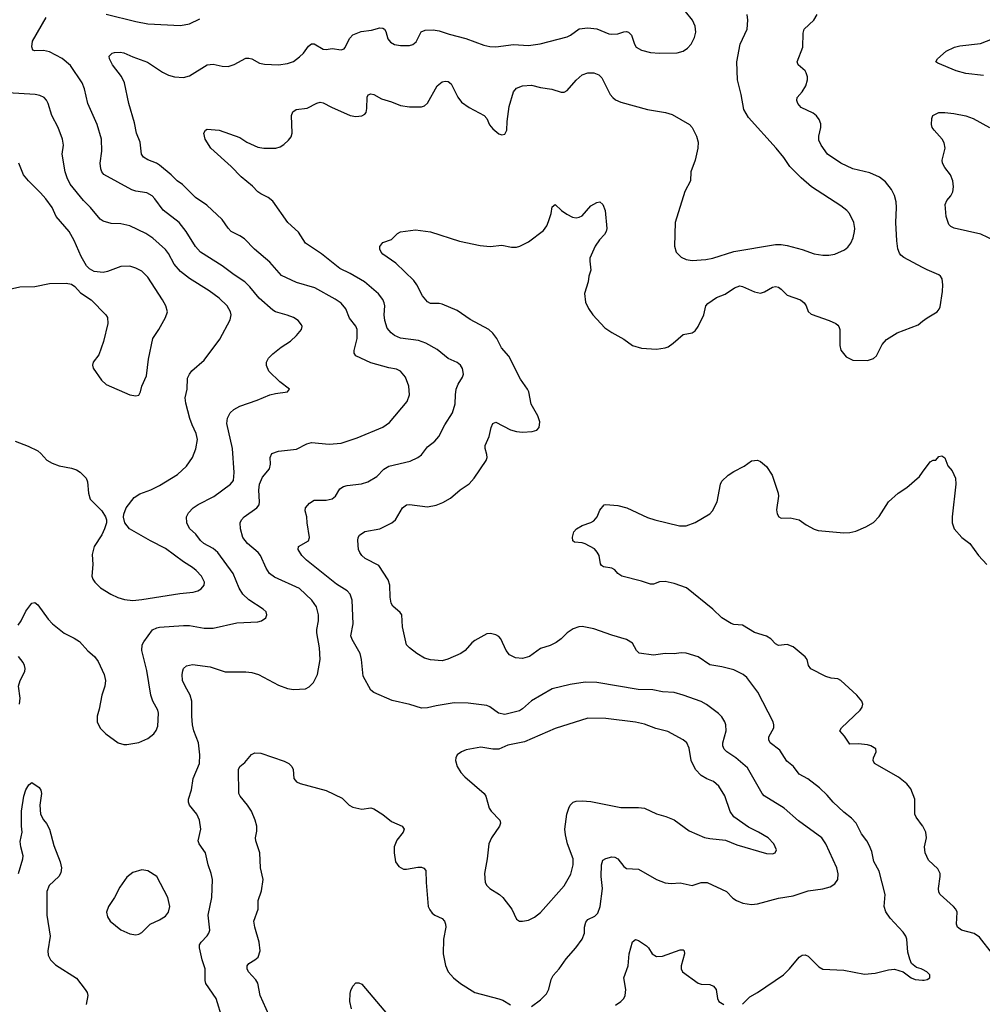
# Model space of a CAD drawing. Header units: inches. Extents: x 1308439 to 1441336, y 959892 to 1036309.
# Tile 77 of 167: x 1363929 to 1370401, y 1001211 to 1007834. Entities that reach past the tile are written whole.
import ezdxf

# ---------------------------------------------------------------- set-up
doc = ezdxf.new("R2010")
doc.units = ezdxf.units.IN
doc.header["$MEASUREMENT"] = 0
doc.layers.add('B3060', color=7, linetype='Continuous')
doc.layers.add('B3070', color=7, linetype='Continuous')

msp = doc.modelspace()

# ---------------------------------------------------------------- linework, layer by layer
at = {"layer": 'B3060', "color": 6}
for points, elevation in [([(1364510, 1007871.9), (1364710, 1007821.2), (1364790, 1007805.9), (1365010, 1007795.1), (1365070, 1007806.8), (1365139.9, 1007840.1)], 3400), ([(1365292.8, 1001110), (1365249.1, 1001250), (1365181.1, 1001350), (1365176.9, 1001370), (1365176.5, 1001450), (1365156.1, 1001510), (1365137.9, 1001590), (1365139, 1001610), (1365148.7, 1001630), (1365188.4, 1001671.6), (1365201, 1001690), (1365206.4, 1001710), (1365197.2, 1001810), (1365219.9, 1001930), (1365225.7, 1002050), (1365217.4, 1002090), (1365195.4, 1002150), (1365178.3, 1002230), (1365136.6, 1002290), (1365129.9, 1002310), (1365146.8, 1002390), (1365136.9, 1002450), (1365120.7, 1002490), (1365071, 1002550), (1365063.8, 1002570), (1365064.7, 1002590), (1365085.2, 1002654.8), (1365094.7, 1002730), (1365137.6, 1002830), (1365141.2, 1002890), (1365130.4, 1002970.4), (1365100.1, 1003050), (1365090, 1003091.6), (1365085.4, 1003150), (1365086.9, 1003250), (1365074.2, 1003290), (1365040.6, 1003350), (1365024.7, 1003390), (1365021.2, 1003430), (1365024.9, 1003455.1), (1365030.4, 1003470), (1365050, 1003487.9), (1365090, 1003497), (1365210, 1003480.2), (1365310, 1003447.6), (1365450, 1003446.5), (1365490, 1003442.3), (1365535.5, 1003430), (1365670, 1003357.1), (1365730, 1003336.1), (1365770, 1003328.3), (1365850, 1003333.8), (1365874.2, 1003345.8), (1365904.6, 1003375.4), (1365931.6, 1003428.4), (1365950.2, 1003529.8), (1365944.6, 1003610), (1365926, 1003710), (1365926.7, 1003733.3), (1365938.9, 1003790), (1365939.1, 1003830), (1365923.9, 1003883.9), (1365892.3, 1003930), (1365810, 1004007), (1365643.3, 1004083.3), (1365609.1, 1004109.1), (1365585.8, 1004145.8), (1365549, 1004230), (1365531.8, 1004250), (1365459.6, 1004310), (1365428.6, 1004350), (1365412.6, 1004410), (1365410.6, 1004450), (1365420.4, 1004470), (1365438.6, 1004490), (1365523.7, 1004550), (1365538.1, 1004570), (1365540.8, 1004590), (1365536.3, 1004670), (1365541.8, 1004710), (1365562.1, 1004757.9), (1365607.9, 1004812.1), (1365615.2, 1004844.8), (1365614.1, 1004890), (1365624.5, 1004915.5), (1365668.7, 1004931.3), (1365790, 1004946.1), (1365858.5, 1004981.5), (1365890, 1004989.8), (1366010, 1004978.9), (1366090, 1004985.8), (1366198.1, 1005021.9), (1366370, 1005092.7), (1366414.9, 1005125.1), (1366533.9, 1005266.1), (1366549.9, 1005310), (1366545.3, 1005370), (1366522.2, 1005430), (1366490, 1005470.3), (1366462.9, 1005482.9), (1366410, 1005493.1), (1366290, 1005526.8), (1366190, 1005572.8), (1366178.3, 1005590), (1366178.2, 1005610), (1366198.9, 1005690), (1366198.3, 1005750), (1366190, 1005772.3), (1366146.6, 1005826.6), (1366121.4, 1005890), (1366090, 1005926.6), (1366050, 1005954.8), (1365914.2, 1006030), (1365790, 1006066.1), (1365690, 1006114.4), (1365610, 1006202.1), (1365507.2, 1006290), (1365439.4, 1006359.4), (1365410, 1006380.7), (1365350, 1006410.3), (1365330, 1006430.8), (1365289.6, 1006490), (1365186.6, 1006586.6), (1365110, 1006638.6), (1365024.6, 1006724.6), (1364988.7, 1006750), (1364948.1, 1006790), (1364870, 1006854.9), (1364848.3, 1006868.3), (1364790, 1006891.5), (1364762.1, 1006910), (1364747.8, 1006930), (1364739, 1007010), (1364715.1, 1007070), (1364701.5, 1007141.5), (1364662.3, 1007270), (1364634.5, 1007410), (1364612.6, 1007452.6), (1364553.4, 1007530), (1364532.5, 1007570), (1364530.6, 1007590), (1364550, 1007608), (1364566.7, 1007613.3), (1364604.3, 1007615.7), (1364630, 1007610.6), (1364690, 1007583.7), (1364789, 1007549), (1364890, 1007481.7), (1364930, 1007462.2), (1364970, 1007451), (1365030, 1007445.9), (1365070, 1007456.1), (1365190, 1007530.9), (1365230, 1007535.7), (1365290, 1007520.8), (1365330, 1007518.8), (1365370, 1007532.7), (1365450, 1007574.7), (1365470, 1007576.5), (1365490, 1007572), (1365541.4, 1007541.4), (1365574.3, 1007534.3), (1365670, 1007531.3), (1365730, 1007539), (1365770, 1007553.8), (1365810, 1007583.3), (1365838, 1007610), (1365870, 1007655.5), (1365890, 1007672.9), (1365910, 1007670.9), (1365970, 1007637.1), (1365990, 1007634.5), (1366030, 1007640.4), (1366090, 1007631.9), (1366110, 1007637.7), (1366115.6, 1007644.4), (1366149.1, 1007710.9), (1366170, 1007732.4), (1366225.5, 1007754.5), (1366295.1, 1007764.9), (1366350, 1007779.2), (1366370, 1007778.3), (1366380.7, 1007770), (1366390, 1007754), (1366404.9, 1007704.9), (1366422.6, 1007682.6), (1366450, 1007668), (1366490, 1007660.3), (1366550, 1007660.5), (1366573.2, 1007666.8), (1366593.9, 1007686.1), (1366627.5, 1007752.5), (1366655.5, 1007764.5), (1366710, 1007766), (1366750, 1007760.1), (1366816, 1007736), (1366928.5, 1007708.5), (1367050, 1007663.2), (1367090, 1007653.3), (1367130, 1007651.2), (1367250, 1007667.1), (1367350, 1007661.4), (1367428.8, 1007671.2), (1367610, 1007718.9), (1367633.1, 1007730), (1367690, 1007772.4), (1367750, 1007779.9), (1367810, 1007773), (1367890, 1007739.9), (1367910, 1007735.8), (1367950, 1007739.6), (1367992.1, 1007752.1), (1368010, 1007754), (1368022, 1007750), (1368041.6, 1007730), (1368062.1, 1007670), (1368073.8, 1007650), (1368109.8, 1007629.8), (1368170, 1007613.9), (1368230, 1007608), (1368350, 1007611.6), (1368390, 1007621.9), (1368418.2, 1007641.8), (1368442.8, 1007670), (1368466.2, 1007713.8), (1368474.6, 1007750), (1368471.2, 1007790), (1368451.7, 1007830), (1368406.5, 1007890)], 3300), ([(1367370, 1001196), (1367430, 1001240.1), (1367470, 1001282), (1367486.6, 1001313.4), (1367503.2, 1001376.8), (1367516.2, 1001403.8), (1367555.8, 1001450), (1367603.1, 1001516.9), (1367669, 1001590), (1367710.8, 1001650), (1367726, 1001690), (1367725.9, 1001730), (1367735.5, 1001764.5), (1367750, 1001781.2), (1367796.9, 1001803.1), (1367816.3, 1001823.7), (1367831.5, 1001868.5), (1367847.4, 1001990), (1367837.6, 1002070), (1367840.8, 1002150), (1367850, 1002180.5), (1367869.1, 1002190.9), (1367910, 1002202.2), (1367930, 1002201.8), (1367950, 1002190.6), (1367990, 1002137.9), (1368010, 1002124.9), (1368090, 1002119.4), (1368210, 1002051.1), (1368270, 1002028.1), (1368310, 1002023.7), (1368370, 1002028.5), (1368450, 1002010.9), (1368510, 1002030.1), (1368550.5, 1002030.5), (1368682, 1001970), (1368724.8, 1001924.8), (1368748.6, 1001908.6), (1368792.3, 1001892.3), (1368850, 1001882.8), (1368890, 1001887.4), (1369030, 1001924.7), (1369130, 1001940.2), (1369230, 1001974), (1369330, 1001988.5), (1369378.1, 1002001.9), (1369410, 1002020.4), (1369429.9, 1002050), (1369431.6, 1002088.4), (1369423.5, 1002130), (1369349.7, 1002290), (1369322.7, 1002330), (1369166.1, 1002446.1), (1369068.5, 1002530), (1368934.4, 1002614.4), (1368921.1, 1002630), (1368821.8, 1002801.8), (1368744.6, 1002870), (1368683.3, 1002910), (1368666.7, 1002926.7), (1368656.5, 1002950), (1368657.5, 1002970), (1368678.7, 1003050), (1368677.8, 1003090), (1368670.8, 1003110.8), (1368650, 1003145.4), (1368627.6, 1003167.6), (1368547, 1003227), (1368510, 1003247.3), (1368390, 1003290.9), (1368328.4, 1003308.4), (1368250, 1003312.5), (1368186, 1003326), (1368087.8, 1003327.8), (1367810, 1003375.9), (1367730, 1003378.5), (1367630, 1003362.8), (1367510, 1003333.1), (1367370, 1003252.9), (1367310, 1003197.5), (1367290, 1003185.1), (1367190, 1003159.8), (1367149.3, 1003169.3), (1367090, 1003211.6), (1367070, 1003221), (1366944.2, 1003235.8), (1366850, 1003237.9), (1366730, 1003219.4), (1366670, 1003204.8), (1366630, 1003204.1), (1366552.8, 1003227.2), (1366434.4, 1003254.4), (1366310, 1003309.1), (1366290, 1003325), (1366238.6, 1003418.6), (1366228, 1003530), (1366217.6, 1003570), (1366164.1, 1003664.1), (1366155.7, 1003690), (1366171, 1003770), (1366164, 1003930), (1366150.2, 1003970), (1366130, 1003992.4), (1366058.1, 1004038.1), (1365858.2, 1004198.2), (1365826.5, 1004230), (1365801.8, 1004270), (1365804.2, 1004290), (1365870, 1004329.4), (1365876.8, 1004350), (1365861.1, 1004450), (1365859.1, 1004490), (1365849.5, 1004530), (1365850.7, 1004550), (1365877.5, 1004582.5), (1365910, 1004601.8), (1365990, 1004602.1), (1366030, 1004611.4), (1366052.4, 1004630), (1366082.6, 1004677.4), (1366105.1, 1004694.9), (1366130, 1004701.9), (1366227.9, 1004712.1), (1366270, 1004725.9), (1366330, 1004762.5), (1366377.9, 1004810), (1366410, 1004830), (1366554.4, 1004865.6), (1366607, 1004890), (1366630, 1004906.1), (1366670, 1004959.9), (1366720.8, 1004999.2), (1366747.9, 1005030), (1366788, 1005110), (1366838.3, 1005190), (1366857.5, 1005250), (1366858.5, 1005310), (1366864.3, 1005350), (1366877.5, 1005382.5), (1366907.3, 1005430), (1366912.7, 1005450), (1366906.9, 1005486.9), (1366892.6, 1005510), (1366870, 1005527.3), (1366810, 1005554.7), (1366735.1, 1005615.1), (1366658.9, 1005658.9), (1366610, 1005677.1), (1366490, 1005692.7), (1366450, 1005709.4), (1366427.6, 1005727.6), (1366400, 1005760), (1366383, 1005810), (1366378.6, 1005850), (1366383.6, 1005910), (1366380.4, 1005930), (1366371.5, 1005951.5), (1366340.9, 1005990), (1366247.4, 1006070), (1366150, 1006128), (1366081.2, 1006161.2), (1365959.2, 1006259.2), (1365850.9, 1006330.9), (1365804.4, 1006404.4), (1365732.3, 1006470), (1365630, 1006612.7), (1365599.1, 1006639.1), (1365550, 1006662), (1365530, 1006676.6), (1365495, 1006715), (1365417.3, 1006777.3), (1365350, 1006845.9), (1365213.2, 1006970), (1365176, 1007030), (1365167.2, 1007070), (1365177.7, 1007090), (1365190, 1007097.1), (1365270, 1007091.7), (1365410, 1007040.7), (1365457.1, 1007010), (1365530, 1006976.4), (1365570, 1006969.7), (1365651, 1006969), (1365680.6, 1006979.4), (1365705.3, 1006994.7), (1365737.1, 1007022.9), (1365754.2, 1007045.8), (1365760.1, 1007070), (1365756.3, 1007190), (1365765, 1007215), (1365787.1, 1007230), (1365861.2, 1007238.8), (1365927.8, 1007272.2), (1365950, 1007278.8), (1365970, 1007275.7), (1366025.4, 1007245.4), (1366150, 1007189.2), (1366190, 1007183.3), (1366230, 1007188.5), (1366250, 1007198.3), (1366258.1, 1007210), (1366263.3, 1007236.7), (1366265.8, 1007314.2), (1366272.2, 1007327.8), (1366290, 1007336.4), (1366310, 1007331.8), (1366362.1, 1007302.1), (1366430, 1007282.7), (1366490, 1007256.5), (1366550, 1007247.3), (1366630, 1007247.4), (1366650, 1007255.3), (1366670, 1007273.6), (1366736.9, 1007390), (1366770, 1007416.6), (1366790, 1007421.2), (1366810, 1007417.4), (1366830, 1007403.8), (1366873.9, 1007313.9), (1366899.1, 1007279.1), (1366950, 1007243.7), (1367051.5, 1007190), (1367069.2, 1007170), (1367088.1, 1007128.1), (1367110, 1007100.3), (1367150, 1007067), (1367170, 1007059.5), (1367190, 1007064.6), (1367203.5, 1007090), (1367205.5, 1007150), (1367219.2, 1007250), (1367249.9, 1007350), (1367270, 1007374.6), (1367310.8, 1007389.2), (1367370, 1007393.3), (1367430, 1007378.4), (1367507.2, 1007367.2), (1367570, 1007345.9), (1367590, 1007347.1), (1367610, 1007357.3), (1367670, 1007427.1), (1367710, 1007463.7), (1367750, 1007477.3), (1367790, 1007477.2), (1367823.2, 1007463.2), (1367843.9, 1007443.9), (1367899.6, 1007330), (1367916.4, 1007310), (1367936, 1007296), (1367970, 1007280.4), (1368150.4, 1007230.4), (1368270.4, 1007210), (1368316.3, 1007196.3), (1368433.7, 1007130), (1368451.4, 1007110), (1368480.1, 1007050), (1368490.6, 1007010.6), (1368488.7, 1006970), (1368471.3, 1006888.7), (1368442.6, 1006810), (1368440.1, 1006750), (1368400.4, 1006679.6), (1368337, 1006470), (1368330.8, 1006310), (1368343.5, 1006270), (1368376.6, 1006236.6), (1368410, 1006221.8), (1368450, 1006215.4), (1368541.7, 1006221.6), (1368590, 1006230.7), (1368730, 1006276), (1369010, 1006323), (1369050, 1006322.7), (1369090, 1006315.6), (1369190, 1006288.3), (1369270, 1006258.9), (1369329.3, 1006250.7), (1369370, 1006250.7), (1369410, 1006256.9), (1369474.3, 1006285.7), (1369496.5, 1006303.5), (1369517, 1006330), (1369533.2, 1006366.8), (1369542.3, 1006410), (1369544.3, 1006430), (1369538.3, 1006470), (1369508.9, 1006530), (1369490, 1006550.6), (1369450, 1006581.2), (1369252.3, 1006710), (1369183.9, 1006770), (1369107.5, 1006847.5), (1369067, 1006907), (1369015.5, 1006970), (1368830, 1007177), (1368797.2, 1007230), (1368779, 1007330), (1368754.3, 1007430), (1368751, 1007550), (1368773.1, 1007670), (1368820.1, 1007770), (1368825.9, 1007830), (1368820.1, 1007870)], 3200), ([(1370000, 1006167.9), (1369874.4, 1006234.4), (1369854, 1006250), (1369844.2, 1006264.2), (1369833.2, 1006293.2), (1369826.3, 1006346.3), (1369819.2, 1006470), (1369824, 1006570), (1369821.5, 1006610), (1369810.8, 1006650.8), (1369790, 1006692.9), (1369750, 1006743), (1369710, 1006775.5), (1369644.3, 1006804.3), (1369530, 1006831.6), (1369449.9, 1006870), (1369360.7, 1006930), (1369317.1, 1006990), (1369303.2, 1007023.2), (1369302.5, 1007050), (1369316.3, 1007110), (1369314.6, 1007134.6), (1369303.7, 1007163.7), (1369286.8, 1007186.8), (1369264.6, 1007204.6), (1369183.2, 1007243.2), (1369160.7, 1007270), (1369154.1, 1007290), (1369155.8, 1007310), (1369190.4, 1007350), (1369214.9, 1007390), (1369225, 1007430), (1369225, 1007450), (1369217.3, 1007477.3), (1369209.8, 1007490), (1369163.9, 1007530), (1369156.3, 1007550), (1369195.4, 1007650), (1369196.1, 1007743.9), (1369202.9, 1007770), (1369268.2, 1007830), (1369291.2, 1007868.8)], 3100), ([(1363918, 1003762), (1363938.1, 1003790), (1363970, 1003856.3), (1364010, 1003910.1), (1364030, 1003913.3), (1364050, 1003899.1), (1364121.1, 1003801.1), (1364149.8, 1003769.8), (1364227.8, 1003707.8), (1364294.8, 1003674.8), (1364330, 1003651), (1364388, 1003588), (1364431.5, 1003550), (1364456.1, 1003516.1), (1364498, 1003430), (1364506.3, 1003390), (1364501.4, 1003350), (1364480.1, 1003290), (1364464.1, 1003195.9), (1364449.5, 1003150), (1364450.2, 1003110), (1364470, 1003069.1), (1364507.9, 1003030), (1364591.8, 1002970), (1364630, 1002958.1), (1364650, 1002959.1), (1364730, 1002973), (1364790, 1002999.5), (1364830, 1003030.9), (1364846.4, 1003053.6), (1364857.1, 1003082.9), (1364862.1, 1003170), (1364857, 1003190), (1364823.9, 1003250), (1364810.5, 1003290), (1364783.9, 1003456.1), (1364749.3, 1003590), (1364753.1, 1003630), (1364763.4, 1003650), (1364822.7, 1003730), (1364850, 1003744), (1364870, 1003747.1), (1365030, 1003760.2), (1365070, 1003758.5), (1365170, 1003740.3), (1365230, 1003740.6), (1365390, 1003776.9), (1365530, 1003783.1), (1365555.1, 1003790), (1365583.8, 1003810), (1365591.6, 1003830), (1365585.2, 1003850), (1365567, 1003870), (1365470, 1003931.2), (1365430.1, 1003970.1), (1365404.9, 1004010), (1365365, 1004110), (1365261.9, 1004250), (1365230, 1004277.5), (1365167.2, 1004310), (1365145.6, 1004330), (1365114.3, 1004374.3), (1365071, 1004411), (1365052.5, 1004450), (1365050.3, 1004490), (1365063.6, 1004516.4), (1365095.8, 1004550), (1365127.9, 1004572.1), (1365233.4, 1004626.6), (1365347.4, 1004710), (1365365.6, 1004734.4), (1365371.2, 1004788.8), (1365359.5, 1004950), (1365321.7, 1005118.3), (1365325.5, 1005154.5), (1365344.9, 1005190), (1365368.8, 1005211.2), (1365410, 1005234.2), (1365525.8, 1005274.2), (1365610.3, 1005310.3), (1365650, 1005320.8), (1365729.3, 1005330.7), (1365744, 1005350), (1365677.6, 1005397.6), (1365603.9, 1005470), (1365587.4, 1005507.4), (1365589, 1005530), (1365602.4, 1005557.6), (1365630, 1005587.5), (1365687.7, 1005632.3), (1365750, 1005672.7), (1365791.1, 1005710), (1365823.9, 1005750), (1365827.8, 1005770), (1365822.7, 1005782.7), (1365800.7, 1005810), (1365770.2, 1005830.2), (1365727.7, 1005847.7), (1365650, 1005868.4), (1365630, 1005880.2), (1365540, 1005960), (1365476.8, 1006036.8), (1365443.6, 1006070), (1365370, 1006118), (1365290, 1006178.8), (1365145.1, 1006270), (1365110, 1006308.5), (1365048.4, 1006408.4), (1365002.1, 1006470), (1364892.8, 1006552.8), (1364838.1, 1006630), (1364819, 1006650), (1364784.6, 1006670), (1364710, 1006680.7), (1364682.9, 1006690), (1364493.9, 1006793.9), (1364482.2, 1006810), (1364475.5, 1006830), (1364471.1, 1006870), (1364481.7, 1006950), (1364479.8, 1007030), (1364449.5, 1007130), (1364386.3, 1007270), (1364364.1, 1007370), (1364349.9, 1007410), (1364270, 1007526.1), (1364213.5, 1007573.5), (1364130, 1007618.3), (1364090, 1007625.9), (1364030, 1007624), (1364017.8, 1007630), (1364010.8, 1007650.8), (1364014.9, 1007690), (1364108, 1007850)], 3400), ([(1363898.4, 1004998.4), (1363985.2, 1004965.2), (1364050, 1004933.7), (1364070, 1004917.2), (1364110.5, 1004870.5), (1364146.7, 1004850), (1364193.2, 1004833.2), (1364278, 1004818), (1364310, 1004806.1), (1364336.2, 1004790), (1364375.5, 1004750), (1364385.3, 1004725.3), (1364391, 1004650), (1364402.2, 1004610), (1364480.3, 1004530), (1364506.7, 1004490), (1364512.4, 1004470), (1364512.2, 1004450), (1364500.2, 1004410), (1364480.2, 1004370), (1364429.3, 1004290.7), (1364416.3, 1004236.3), (1364421.5, 1004170), (1364414.4, 1004090), (1364420.2, 1004070), (1364433.5, 1004050), (1364472.4, 1004012.4), (1364541.8, 1003970), (1364587.8, 1003947.8), (1364633.8, 1003933.8), (1364690, 1003928.1), (1364750, 1003933.2), (1365005.1, 1003974.9), (1365096.2, 1003983.8), (1365126.8, 1003993.2), (1365150, 1004006.7), (1365169, 1004030), (1365170.6, 1004050), (1365151.4, 1004090), (1365115.7, 1004130), (1365090.6, 1004150), (1365030, 1004188.5), (1364910, 1004276), (1364808, 1004328), (1364667, 1004410), (1364636.1, 1004450), (1364627.2, 1004487.2), (1364628.2, 1004508.2), (1364644, 1004550), (1364699.2, 1004620.8), (1364736.2, 1004643.8), (1364810, 1004671.4), (1364870, 1004700.2), (1364990, 1004775.4), (1365049.5, 1004830), (1365091.3, 1004890), (1365113, 1004947), (1365125.1, 1005010), (1365116.3, 1005050), (1365088, 1005108), (1365072.4, 1005152.4), (1365045.2, 1005254.8), (1365042.6, 1005290), (1365055.6, 1005350), (1365057.6, 1005422.4), (1365070, 1005449.5), (1365087.3, 1005472.7), (1365170, 1005545), (1365275.4, 1005684.6), (1365344.6, 1005815.4), (1365350.6, 1005849.4), (1365345.8, 1005870), (1365323.7, 1005910), (1365270, 1005961), (1365202.8, 1006010), (1365070, 1006093.5), (1365010, 1006141.4), (1364967.8, 1006190), (1364930, 1006260.8), (1364910, 1006287.6), (1364825, 1006365), (1364776, 1006396), (1364670, 1006447.8), (1364610, 1006460.7), (1364544.3, 1006464.3), (1364490, 1006479.2), (1364470, 1006492.6), (1364404.2, 1006570), (1364357.4, 1006617.4), (1364267.8, 1006727.8), (1364247.5, 1006770), (1364234.6, 1006810), (1364215.5, 1006930), (1364222.4, 1006990), (1364215.9, 1007030), (1364188, 1007110), (1364145.1, 1007190), (1364121.3, 1007270), (1364110, 1007292.5), (1364093.1, 1007310), (1364064.5, 1007324.5), (1364032.1, 1007332.1), (1363850, 1007341.7)], 3500), ([(1363810, 1006009.3), (1363930, 1006036.4), (1364030, 1006040.1), (1364130, 1006058.7), (1364241, 1006061), (1364276.2, 1006056.2), (1364299.1, 1006039.1), (1364336.8, 1005996.8), (1364410.6, 1005950.6), (1364507.6, 1005850), (1364519.3, 1005830), (1364520.9, 1005790), (1364492.1, 1005670), (1364460.1, 1005579.9), (1364423.9, 1005530), (1364418.5, 1005510), (1364422.7, 1005490), (1364478.3, 1005410), (1364510, 1005380.8), (1364670, 1005311.4), (1364710, 1005304.9), (1364730, 1005309.1), (1364741, 1005330), (1364750.6, 1005370), (1364782.1, 1005437.9), (1364795.8, 1005550), (1364823.5, 1005690), (1364864.5, 1005750), (1364909.1, 1005830), (1364922.5, 1005870), (1364911.3, 1005910), (1364889.5, 1005950), (1364790, 1006102.7), (1364750, 1006142.1), (1364710, 1006163.5), (1364670, 1006176.2), (1364610, 1006174.2), (1364519.4, 1006140.6), (1364490, 1006134.7), (1364430, 1006139.7), (1364397.8, 1006157.8), (1364378.8, 1006178.8), (1364342.3, 1006242.3), (1364295.9, 1006350), (1364260.7, 1006410), (1364174.1, 1006510), (1364146.3, 1006570), (1364104.8, 1006630), (1364069.9, 1006670), (1363987.6, 1006750), (1363955.5, 1006790), (1363923.4, 1006870)], 3600), ([(1370000, 1001444.7), (1369990, 1001449.7), (1369959.1, 1001459.1), (1369926, 1001486), (1369913.7, 1001513.7), (1369901.6, 1001561.6), (1369893.5, 1001650), (1369886.5, 1001670), (1369870, 1001695.2), (1369782.5, 1001790), (1369752.8, 1001832.8), (1369742.1, 1001870), (1369747.4, 1001950), (1369707.4, 1002107.4), (1369672.7, 1002172.7), (1369658.4, 1002238.4), (1369641.4, 1002281.4), (1369626, 1002310), (1369590, 1002358), (1369552.6, 1002430), (1369522.9, 1002462.9), (1369470, 1002504.2), (1369399, 1002570), (1369358.2, 1002618.2), (1369307.6, 1002667.6), (1369227.5, 1002727.5), (1369170, 1002759.3), (1369131.2, 1002810), (1369087.5, 1002847.5), (1369040, 1002920), (1368974.7, 1002970), (1368965.6, 1002990), (1368966.8, 1003010), (1368998.8, 1003070), (1369000.3, 1003090), (1368995.9, 1003110), (1368891.1, 1003311.1), (1368818.4, 1003410), (1368794.1, 1003430), (1368730, 1003460.3), (1368650, 1003481.3), (1368570, 1003495.5), (1368490, 1003548.6), (1368410, 1003573.9), (1368376.3, 1003576.3), (1368330, 1003569.6), (1368270, 1003570.7), (1368190, 1003559.9), (1368094, 1003574), (1368076.9, 1003590), (1368050, 1003640.4), (1368010, 1003664.7), (1367910, 1003694.1), (1367790, 1003737), (1367710, 1003751.5), (1367689.6, 1003750.4), (1367650, 1003737.1), (1367610.4, 1003709.6), (1367570.3, 1003669.7), (1367535.3, 1003644.7), (1367495.4, 1003624.6), (1367430, 1003605), (1367357.2, 1003550), (1367310, 1003537.3), (1367261.9, 1003541.9), (1367222.1, 1003562.1), (1367200.1, 1003590), (1367164, 1003670), (1367150, 1003685.3), (1367130, 1003696.5), (1367094, 1003706), (1367070, 1003703.9), (1366990, 1003658.2), (1366970, 1003642.9), (1366923.2, 1003590), (1366895.9, 1003570), (1366808.2, 1003531.8), (1366770, 1003521.6), (1366690, 1003527.4), (1366650, 1003538.6), (1366598.5, 1003570), (1366548.8, 1003608.8), (1366530, 1003629.7), (1366502.2, 1003750), (1366499.1, 1003830), (1366487, 1003847), (1366437.8, 1003890), (1366426.6, 1003910), (1366419.1, 1003950), (1366416.6, 1004030), (1366406.6, 1004066.6), (1366343.7, 1004163.7), (1366251, 1004210), (1366228.5, 1004230), (1366215.1, 1004250), (1366207.9, 1004270), (1366202, 1004330), (1366204.6, 1004350), (1366213.2, 1004366.8), (1366248.9, 1004391.1), (1366350, 1004410.4), (1366431.2, 1004448.8), (1366454.8, 1004470), (1366502.8, 1004550), (1366530, 1004570.1), (1366550, 1004572.4), (1366670, 1004556.6), (1366730, 1004567.7), (1366773.9, 1004586.1), (1366824.6, 1004615.4), (1366890, 1004670.7), (1366950, 1004712.8), (1366985.7, 1004750), (1367065.5, 1004870), (1367071.6, 1004890), (1367070.3, 1004909.7), (1367058, 1004950), (1367058.1, 1004970), (1367084.8, 1005030), (1367098.6, 1005090), (1367110, 1005118.3), (1367130, 1005127.4), (1367230, 1005074.5), (1367270, 1005063.1), (1367310, 1005060.4), (1367375.4, 1005064.6), (1367406.5, 1005073.5), (1367421, 1005090), (1367425.3, 1005130), (1367412.2, 1005170), (1367368.5, 1005248.5), (1367352.4, 1005330), (1367343, 1005350), (1367296.5, 1005416.5), (1367216.8, 1005570), (1367167.4, 1005627.4), (1367137, 1005690), (1367110, 1005725.8), (1367082.9, 1005750), (1366957.7, 1005817.7), (1366870, 1005879.1), (1366770, 1005921), (1366750, 1005925.6), (1366690, 1005926.1), (1366670, 1005936.5), (1366636.6, 1005976.6), (1366599.5, 1006050), (1366579.3, 1006079.3), (1366457.3, 1006197.3), (1366370, 1006257.7), (1366358.6, 1006270), (1366349.9, 1006290), (1366351.1, 1006308.9), (1366370, 1006334.4), (1366430, 1006356), (1366470, 1006395.8), (1366490, 1006407), (1366590, 1006420.3), (1366690, 1006407.3), (1366885.3, 1006345.3), (1367025.4, 1006314.6), (1367091.8, 1006308.2), (1367170, 1006317.3), (1367236.1, 1006303.9), (1367270, 1006304.2), (1367292, 1006310), (1367350, 1006339.7), (1367450, 1006415.5), (1367472.4, 1006447.6), (1367484.2, 1006475.8), (1367502.7, 1006530), (1367510, 1006575.8), (1367529.8, 1006590.2), (1367571.8, 1006551.8), (1367606.9, 1006526.9), (1367646.2, 1006506.2), (1367670, 1006501.2), (1367690, 1006505.2), (1367710, 1006515.9), (1367770, 1006582.9), (1367810, 1006604.4), (1367830, 1006608.8), (1367850, 1006592.2), (1367866, 1006550), (1367875.9, 1006430), (1367872.3, 1006410), (1367860.3, 1006390), (1367827.3, 1006352.7), (1367798.8, 1006310), (1367763.4, 1006230), (1367761.9, 1006210), (1367769.6, 1006150.4), (1367755.9, 1006110), (1367752.3, 1006070), (1367726.9, 1005993.1), (1367733.3, 1005933.3), (1367752.4, 1005892.4), (1367782.4, 1005850), (1367862.3, 1005762.3), (1367910, 1005729.1), (1367990, 1005685.7), (1368050, 1005642.4), (1368110, 1005623.6), (1368210, 1005617.7), (1368270, 1005626.1), (1368290, 1005634.4), (1368322.8, 1005657.2), (1368390, 1005717.6), (1368450, 1005726.8), (1368470, 1005742.1), (1368490, 1005770.1), (1368528.6, 1005850), (1368543.5, 1005910), (1368555.5, 1005924.5), (1368615, 1005965), (1368672.2, 1005987.8), (1368734.5, 1006030), (1368770, 1006043.3), (1368790, 1006040.2), (1368870, 1006004.2), (1368910, 1005995.5), (1368936.2, 1006003.8), (1368990, 1006034.3), (1369010, 1006038.5), (1369030, 1006035.5), (1369050, 1006022.5), (1369090, 1005981.2), (1369178.9, 1005950), (1369202.8, 1005930), (1369216.6, 1005910), (1369230.9, 1005870.9), (1369250, 1005854.4), (1369371.3, 1005811.3), (1369417.4, 1005790), (1369430, 1005779.6), (1369437.5, 1005770), (1369442.7, 1005750), (1369442.9, 1005642.9), (1369451.1, 1005611.1), (1369486.5, 1005566.5), (1369530, 1005544.7), (1369630, 1005542), (1369670, 1005554.4), (1369690, 1005573.8), (1369727.8, 1005650), (1369756.7, 1005683.3), (1369830, 1005727), (1369970, 1005781.8), (1370000, 1005805.3)], 3100), ([(1370000, 1002412.5), (1369955.7, 1002470), (1369947.7, 1002490), (1369948.7, 1002590), (1369920.9, 1002660.9), (1369894.6, 1002694.6), (1369838.6, 1002738.6), (1369675.7, 1002830), (1369666.9, 1002850), (1369669.9, 1002870), (1369687.6, 1002910), (1369685.8, 1002930), (1369651.1, 1002950), (1369630, 1002955.3), (1369570, 1002964), (1369510, 1002959.8), (1369474.6, 1003014.6), (1369444, 1003050), (1369455.2, 1003070), (1369579.8, 1003190), (1369594.2, 1003210), (1369599, 1003230), (1369592.2, 1003250), (1369557.4, 1003290), (1369450, 1003388.7), (1369430, 1003400.9), (1369385.1, 1003405.1), (1369350, 1003415.9), (1369247.6, 1003467.6), (1369232.5, 1003490), (1369223.9, 1003530), (1369210, 1003549.2), (1369130, 1003614.6), (1369090, 1003631.2), (1369030, 1003625.6), (1369010, 1003635.2), (1368978.8, 1003670), (1368950, 1003688), (1368870, 1003712), (1368790, 1003760.6), (1368730, 1003766.5), (1368713.6, 1003773.6), (1368650, 1003811.6), (1368589.7, 1003869.7), (1368412, 1004012), (1368330, 1004042.6), (1368270, 1004055), (1368230, 1004053.5), (1368190, 1004037.7), (1368170, 1004036.5), (1368110, 1004058.1), (1367976.8, 1004090), (1367950, 1004109.9), (1367930, 1004133), (1367910, 1004144.9), (1367854.4, 1004154.4), (1367842, 1004162), (1367833.7, 1004173.7), (1367824.1, 1004230), (1367812.6, 1004252.6), (1367793.9, 1004273.9), (1367730, 1004308), (1367710, 1004314.6), (1367660.1, 1004320.1), (1367648.6, 1004328.6), (1367647, 1004353), (1367655.6, 1004390), (1367672, 1004410), (1367710, 1004432.6), (1367770, 1004451.4), (1367790, 1004463.1), (1367811.1, 1004490), (1367830, 1004534.8), (1367859, 1004570), (1367870, 1004574), (1367950, 1004566.9), (1368010.5, 1004550), (1368150, 1004486.5), (1368198.8, 1004470), (1368364.7, 1004430), (1368410.3, 1004430.3), (1368470, 1004451.6), (1368569.8, 1004510.2), (1368588.2, 1004530), (1368618, 1004590), (1368640.4, 1004710), (1368650.8, 1004729.2), (1368692.8, 1004770), (1368730, 1004796.1), (1368800.9, 1004830), (1368850, 1004866.7), (1368890, 1004872.2), (1368910, 1004863.1), (1368950, 1004828.5), (1368987.6, 1004770), (1369028.9, 1004650), (1369030.3, 1004630), (1369016.7, 1004536.7), (1369021.7, 1004510), (1369033.4, 1004490), (1369050, 1004480.3), (1369110, 1004482.3), (1369170, 1004470.2), (1369216.3, 1004436.3), (1369270, 1004408), (1369298.7, 1004398.7), (1369470, 1004383.2), (1369510, 1004383.9), (1369550, 1004394.4), (1369617.7, 1004422.3), (1369670, 1004452.9), (1369708.5, 1004491.5), (1369770.7, 1004590), (1369835.1, 1004650), (1369893.1, 1004686.9), (1369978.5, 1004761.5), (1370000, 1004791)], 3000), ([(1363927.8, 1003230), (1363931.1, 1003270), (1363921.6, 1003350), (1363931.8, 1003388.2), (1363964.1, 1003450), (1363965.7, 1003470), (1363960.8, 1003490), (1363951.6, 1003510), (1363921.4, 1003550)], 3400), ([(1365627.1, 1001090), (1365544.9, 1001270), (1365530, 1001352.3), (1365516.1, 1001376.1), (1365467.2, 1001430), (1365457.3, 1001450), (1365457.6, 1001470), (1365470, 1001485.4), (1365510, 1001509.2), (1365531.8, 1001528.2), (1365546.5, 1001570), (1365539.8, 1001630), (1365509.9, 1001730.1), (1365503.9, 1001770), (1365532.2, 1001850), (1365533.1, 1001910), (1365554.3, 1001974.3), (1365565.6, 1002050), (1365548.3, 1002130), (1365543.3, 1002230), (1365516.6, 1002310), (1365513.9, 1002330), (1365524.4, 1002375.6), (1365524.5, 1002410), (1365513.2, 1002450), (1365486.7, 1002510), (1365460.9, 1002550), (1365411.6, 1002610), (1365401.5, 1002630), (1365401.1, 1002790), (1365409.4, 1002810.6), (1365442.3, 1002837.7), (1365488.1, 1002891.9), (1365510, 1002902.2), (1365550, 1002899.8), (1365706.6, 1002846.6), (1365738, 1002830), (1365758, 1002810), (1365766.7, 1002790), (1365772.7, 1002730), (1365790, 1002706.8), (1365815.3, 1002695.3), (1365990, 1002649.6), (1366097.1, 1002597.1), (1366143.5, 1002550), (1366170, 1002537), (1366230, 1002523.2), (1366290, 1002531.8), (1366310, 1002525.2), (1366370, 1002487.5), (1366430, 1002441.2), (1366500.2, 1002410), (1366514.5, 1002390), (1366506.3, 1002370), (1366464.2, 1002315.8), (1366447.5, 1002270), (1366446.2, 1002230), (1366455, 1002170), (1366478, 1002138), (1366510, 1002120.9), (1366530, 1002119.5), (1366606.3, 1002133.7), (1366630, 1002133.7), (1366647.1, 1002127.1), (1366660.8, 1002110), (1366662, 1002030), (1366676.2, 1001870), (1366686.2, 1001846.2), (1366703.3, 1001823.3), (1366720.6, 1001810), (1366770, 1001789.1), (1366785.6, 1001770), (1366792.7, 1001750), (1366794.7, 1001730), (1366779.6, 1001650), (1366775.7, 1001550), (1366792.3, 1001472.3), (1366809.6, 1001430), (1366845.2, 1001390), (1366891.8, 1001350), (1366990, 1001290.1), (1367150, 1001248.8), (1367177.9, 1001237.9), (1367230, 1001206.8)], 3200), ([(1363921.5, 1002090), (1363950.2, 1002190), (1363951.4, 1002210), (1363936, 1002270), (1363933.2, 1002306.8), (1363946.3, 1002370), (1363941.1, 1002410), (1363940.5, 1002510), (1363955.7, 1002610), (1363970, 1002654.2), (1363990, 1002687.8), (1364010, 1002702), (1364060.3, 1002670), (1364072, 1002652), (1364076.3, 1002630), (1364063.9, 1002550), (1364068.3, 1002490), (1364090, 1002452.2), (1364110, 1002428), (1364130, 1002389.2), (1364159.3, 1002279.3), (1364200.5, 1002170), (1364210.1, 1002130), (1364204.6, 1002095.4), (1364191.9, 1002070), (1364126.8, 1002010), (1364110.8, 1001970), (1364111.4, 1001811.4), (1364133.7, 1001670), (1364119.2, 1001570), (1364120.9, 1001540.9), (1364135, 1001510), (1364170, 1001477.2), (1364310, 1001386.1), (1364369.8, 1001309.8), (1364381.7, 1001290), (1364386.7, 1001270), (1364376.4, 1001210)], 3300), ([(1367934.5, 1001205.5), (1367971.2, 1001228.8), (1367991.2, 1001250), (1367999.9, 1001270), (1368003.7, 1001310), (1367992, 1001390), (1368019.1, 1001470), (1368026, 1001550), (1368048.3, 1001631.7), (1368070, 1001647.8), (1368090, 1001639.3), (1368143.5, 1001603.5), (1368157, 1001590), (1368181.9, 1001550), (1368210, 1001532.9), (1368250, 1001534.5), (1368370, 1001577.9), (1368390, 1001577.1), (1368396.6, 1001570), (1368398.4, 1001550), (1368376, 1001470), (1368376.4, 1001450), (1368385.9, 1001430), (1368490, 1001353.1), (1368510, 1001346.7), (1368570, 1001344), (1368593.6, 1001333.6), (1368610.9, 1001310), (1368620.7, 1001250), (1368630.2, 1001230.2), (1368663, 1001210)], 3100), ([(1368789.1, 1001210.9), (1368838.3, 1001261.7), (1368890, 1001291.5), (1369064.1, 1001410), (1369105.2, 1001450), (1369170, 1001527.2), (1369190, 1001540.9), (1369210, 1001544.3), (1369230, 1001534.7), (1369302.5, 1001462.5), (1369330, 1001447.9), (1369470, 1001441), (1369610, 1001414.3), (1369680, 1001420), (1369770, 1001443.2), (1369810, 1001446.5), (1369868.6, 1001428.6), (1369923.8, 1001390), (1369950, 1001378.3), (1370000, 1001374.4)], 3100), ([(1366159.5, 1001179.5), (1366147.8, 1001230), (1366150, 1001284.7), (1366155.4, 1001304.6), (1366170, 1001332.2), (1366190, 1001355.5), (1366210, 1001354.9), (1366230, 1001346.7), (1366402.7, 1001142.7)], 3100)]:
    msp.add_lwpolyline(points, dxfattribs=dict(at, elevation=elevation))
for points, elevation in [([(1367750, 1003135), (1367530, 1003066.1), (1367323.6, 1002976.4), (1367210, 1002953.3), (1367150, 1002928.2), (1367110, 1002926.7), (1367030, 1002941.2), (1366930, 1002922.5), (1366899, 1002910), (1366871.3, 1002888.7), (1366862.3, 1002870), (1366860.2, 1002850), (1366870.8, 1002810), (1366895.3, 1002770), (1366921.3, 1002741.3), (1367051.1, 1002630), (1367062.7, 1002610), (1367086.6, 1002530), (1367099.3, 1002510), (1367157.2, 1002450), (1367161.9, 1002430), (1367154.6, 1002410), (1367100.3, 1002330), (1367082.9, 1002290), (1367072.5, 1002190), (1367053.1, 1002090), (1367059.3, 1002030), (1367069.1, 1002010), (1367090, 1001990.8), (1367154.7, 1001950), (1367178.3, 1001930), (1367237.4, 1001850), (1367270, 1001783.1), (1367290, 1001771.3), (1367310, 1001769.3), (1367350, 1001777.4), (1367390, 1001797.7), (1367430, 1001828.1), (1367590, 1002008.9), (1367634.1, 1002085.9), (1367651.2, 1002150), (1367650.6, 1002190), (1367612, 1002290), (1367598.6, 1002350), (1367595.2, 1002390), (1367607.4, 1002490), (1367621.2, 1002530), (1367630.8, 1002550), (1367649.3, 1002570), (1367670, 1002578), (1367710, 1002579.5), (1367770, 1002574.1), (1367970, 1002534.6), (1368090, 1002534.8), (1368129.6, 1002529.6), (1368210, 1002491.6), (1368273.8, 1002473.8), (1368330, 1002451.3), (1368430, 1002378.2), (1368534, 1002334), (1368570, 1002325.9), (1368675, 1002315), (1368750, 1002282.9), (1368950, 1002224.4), (1368990, 1002223.8), (1369009.6, 1002230), (1369018.3, 1002250), (1368998.6, 1002290), (1368960.5, 1002330), (1368897, 1002370), (1368830, 1002401.5), (1368730, 1002472.5), (1368707, 1002507), (1368670, 1002613.5), (1368630, 1002677.3), (1368594.8, 1002710), (1368550, 1002727), (1368510.1, 1002750.1), (1368472.5, 1002790), (1368443.3, 1002850), (1368430, 1002933.5), (1368413.7, 1002970), (1368389.9, 1002990), (1368286.7, 1003046.7), (1368205.5, 1003065.5), (1368130, 1003095.8), (1368068.9, 1003108.9), (1367870, 1003133.4)], 3300), ([(1364750, 1002115.6), (1364690, 1002097.3), (1364650, 1002066.8), (1364601.9, 1001998.1), (1364567.3, 1001930), (1364526.6, 1001870), (1364513.7, 1001830), (1364519.7, 1001799.7), (1364537.8, 1001770), (1364610, 1001712.3), (1364670, 1001685.1), (1364710, 1001679.4), (1364730, 1001683), (1364750, 1001694.2), (1364806, 1001750), (1364870, 1001779.3), (1364910, 1001804.5), (1364930.4, 1001830), (1364939, 1001870), (1364925.4, 1001930), (1364851.5, 1002070), (1364790, 1002107.7)], 3400)]:
    msp.add_lwpolyline(points, close=True, dxfattribs=dict(at, elevation=elevation))
at = {"layer": 'B3070', "color": 6}
for points, elevation in [([(1370410, 1007458), (1370290, 1007472.2), (1370225.3, 1007490), (1370101.7, 1007541.7), (1370089.8, 1007550), (1370100.9, 1007570), (1370157.8, 1007622.2), (1370215.4, 1007650), (1370250, 1007659.4), (1370390, 1007674.5), (1370470, 1007705.5)], 3000), ([(1370486.5, 1006346.4), (1370391.7, 1006391.7), (1370212.8, 1006432.8), (1370190, 1006442.6), (1370176, 1006456), (1370158.7, 1006510), (1370151.2, 1006590), (1370163.1, 1006616.9), (1370190, 1006650.2), (1370203.4, 1006676.6), (1370207.5, 1006710), (1370202.8, 1006750), (1370186.9, 1006790), (1370150, 1006839.8), (1370134.5, 1006870), (1370132.2, 1006890), (1370152.4, 1006970), (1370145.8, 1007005.8), (1370130.8, 1007030.8), (1370077.7, 1007090), (1370064, 1007110), (1370058.9, 1007130), (1370062.4, 1007170), (1370069.4, 1007190), (1370110, 1007209), (1370150, 1007210.7), (1370210, 1007204.1), (1370290, 1007187.5), (1370340.2, 1007170), (1370450, 1007108.9)], 3000), ([(1370000, 1005805.3), (1370030.7, 1005829.3), (1370097.9, 1005870), (1370112.2, 1005887.8), (1370117.1, 1005902.9), (1370133.8, 1006006.2), (1370136.5, 1006050), (1370130.7, 1006090.7), (1370120.4, 1006110), (1370110, 1006119), (1370030, 1006152), (1370000, 1006167.9)], 3100), ([(1370000, 1004791), (1370050, 1004859.5), (1370070, 1004870.4), (1370090, 1004870.6), (1370110, 1004896.4), (1370130, 1004900.3), (1370150, 1004888), (1370170, 1004833), (1370199.6, 1004799.6), (1370221.3, 1004750), (1370224, 1004710), (1370199, 1004490), (1370199.7, 1004450), (1370212.4, 1004410), (1370262.7, 1004350), (1370318, 1004310), (1370374.7, 1004230), (1370431.8, 1004170)], 3000), ([(1370471, 1001550), (1370381.5, 1001661.5), (1370346.2, 1001686.2), (1370262, 1001710), (1370234.9, 1001730), (1370228.2, 1001750), (1370231.8, 1001830), (1370223.9, 1001850), (1370207.5, 1001870), (1370118, 1001950), (1370110, 1001964.2), (1370106.4, 1001990), (1370118.6, 1002070), (1370117.5, 1002090), (1370101.6, 1002121.6), (1370040.6, 1002180.6), (1370018.2, 1002230), (1370013.5, 1002270), (1370025.4, 1002330), (1370020.9, 1002370), (1370001.9, 1002410), (1370000, 1002412.5)], 3000), ([(1370000, 1001374.4), (1370010, 1001373.7), (1370030, 1001378.7), (1370049.4, 1001390), (1370049.6, 1001410), (1370029.5, 1001430), (1370000, 1001444.7)], 3100)]:
    msp.add_lwpolyline(points, dxfattribs=dict(at, elevation=elevation))

doc.saveas('drawing.dxf')
